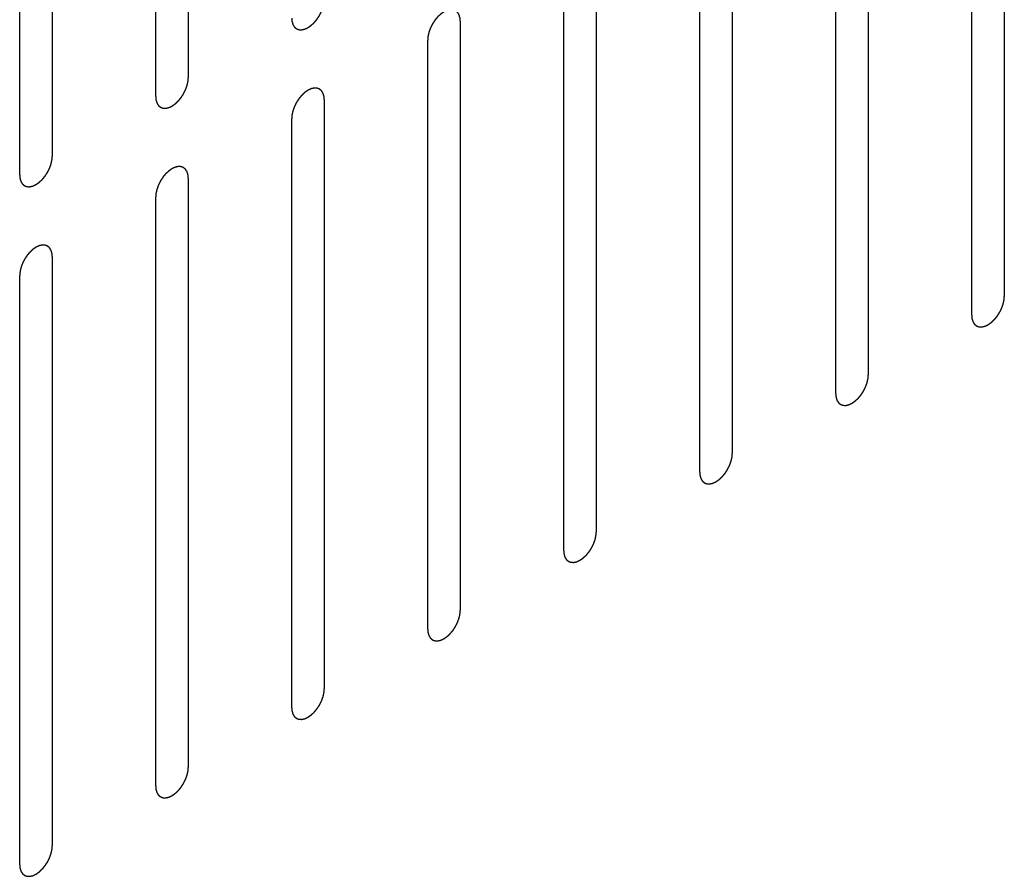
# Model space of a CAD drawing. Header units: inches. Extents: x 6 to 353, y 6 to 228.
# Tile 48 of 256: x 339.02 to 340.63, y 73.63 to 75.02. Entities that reach past the tile are written whole.
import ezdxf

# ---------------------------------------------------------------- set-up
doc = ezdxf.new("R2010")
doc.units = ezdxf.units.IN
doc.header["$LTSCALE"] = 19.946667
doc.header["$MEASUREMENT"] = 0
doc.linetypes.add('HIDDEN', pattern=[0.2, 0.1, -0.1])
doc.layers.add('DEFAULT_2', color=7, linetype='HIDDEN')

msp = doc.modelspace()

# ---------------------------------------------------------------- linework, layer by layer
at = {"layer": 'DEFAULT_2', "color": 7, "linetype": 'HIDDEN'}
for p, q in [((339.2973, 75.8891), (339.2973, 74.9297)), ((339.2443, 74.8991), (339.2443, 75.8585)), ((339.076, 75.7613), (339.076, 74.8019)), ((339.023, 74.7713), (339.023, 75.7307)), ((340.6253, 75.5331), (340.6253, 74.5737)), ((340.5723, 74.5431), (340.5723, 75.5024)), ((340.404, 75.4053), (340.404, 74.4459)), ((340.3509, 74.4153), (340.3509, 75.3747)), ((340.1826, 75.2775), (340.1826, 74.3181)), ((340.1296, 74.2875), (340.1296, 75.2469)), ((339.9613, 75.1497), (339.9613, 74.1903)), ((339.9083, 74.1597), (339.9083, 75.1191)), ((339.74, 75.0219), (339.74, 74.0626)), ((339.687, 74.0319), (339.687, 74.9913)), ((339.5187, 74.8942), (339.5187, 73.9348)), ((339.4656, 73.9042), (339.4656, 74.8635)), ((339.2973, 74.7664), (339.2973, 73.807)), ((339.2443, 73.7764), (339.2443, 74.7358)), ((339.076, 74.6386), (339.076, 73.6792)), ((339.023, 73.6486), (339.023, 74.608))]:
    msp.add_line(p, q, dxfattribs=at)
for points in [[(339.4656, 75.0268), (339.4657, 75.0259), (339.4658, 75.0245), (339.466, 75.0228), (339.4661, 75.022), (339.4661, 75.0215), (339.4661, 75.0212), (339.4662, 75.0209), (339.4664, 75.0205), (339.4666, 75.0198), (339.4669, 75.0188), (339.4672, 75.0178), (339.4674, 75.017), (339.4675, 75.0166), (339.4676, 75.0163), (339.4678, 75.0161), (339.468, 75.0158), (339.4683, 75.0152), (339.4688, 75.0144), (339.4694, 75.0136), (339.4697, 75.013), (339.4699, 75.0127), (339.47, 75.0124), (339.4703, 75.0123), (339.4705, 75.0121), (339.471, 75.0117), (339.4717, 75.0111), (339.4724, 75.0105), (339.4729, 75.0101), (339.4732, 75.0099), (339.4734, 75.0097), (339.4737, 75.0096), (339.474, 75.0095), (339.4746, 75.0093), (339.4754, 75.0089), (339.4762, 75.0086), (339.4768, 75.0084), (339.4772, 75.0083), (339.4774, 75.0082), (339.4777, 75.0082), (339.4781, 75.0082), (339.4787, 75.0081), (339.4797, 75.0081), (339.4806, 75.0081), (339.4813, 75.008), (339.4817, 75.008), (339.482, 75.008), (339.4823, 75.0081), (339.4827, 75.0082), (339.4834, 75.0083), (339.4844, 75.0086), (339.4855, 75.0088), (339.4862, 75.009), (339.4866, 75.0091), (339.4869, 75.0091), (339.4872, 75.0093), (339.4877, 75.0095), (339.4882, 75.0097), (339.4889, 75.01), (339.4897, 75.0104), (339.4906, 75.0108), (339.4914, 75.0112), (339.4918, 75.0114), (339.4922, 75.0115), (339.4925, 75.0118), (339.4929, 75.0121), (339.4937, 75.0126), (339.4947, 75.0133), (339.4958, 75.0141), (339.4967, 75.0147), (339.4973, 75.0151), (339.4979, 75.0157), (339.4987, 75.0164), (339.4998, 75.0174), (339.5008, 75.0183), (339.5016, 75.0191), (339.5023, 75.0197), (339.5028, 75.0204), (339.5036, 75.0213), (339.5045, 75.0224), (339.5055, 75.0235), (339.5062, 75.0245), (339.5068, 75.0251), (339.5073, 75.0259), (339.508, 75.0269), (339.5089, 75.0282), (339.5097, 75.0295), (339.5104, 75.0306), (339.5109, 75.0313), (339.5113, 75.0321), (339.5119, 75.0332), (339.5125, 75.0346), (339.5132, 75.0359), (339.5138, 75.037), (339.5142, 75.0378), (339.5145, 75.0387), (339.5149, 75.0398), (339.5154, 75.0412), (339.5159, 75.0426), (339.5163, 75.0437), (339.5167, 75.0445), (339.5168, 75.0453), (339.5171, 75.0464), (339.5174, 75.0478), (339.5177, 75.0492), (339.5179, 75.0503), (339.5182, 75.0511), (339.5182, 75.0519), (339.5183, 75.053), (339.5184, 75.0548), (339.5186, 75.0564), (339.5187, 75.0575)], [(339.74, 75.0219), (339.7399, 75.0229), (339.7398, 75.0243), (339.7396, 75.026), (339.7396, 75.0268), (339.7395, 75.0272), (339.7395, 75.0276), (339.7394, 75.0279), (339.7393, 75.0283), (339.739, 75.029), (339.7387, 75.03), (339.7384, 75.031), (339.7382, 75.0318), (339.7381, 75.0322), (339.738, 75.0325), (339.7378, 75.0327), (339.7376, 75.033), (339.7373, 75.0336), (339.7368, 75.0344), (339.7363, 75.0352), (339.7359, 75.0358), (339.7357, 75.0361), (339.7356, 75.0364), (339.7353, 75.0365), (339.7351, 75.0367), (339.7346, 75.0371), (339.7339, 75.0377), (339.7332, 75.0383), (339.7327, 75.0387), (339.7324, 75.0389), (339.7322, 75.0391), (339.732, 75.0392), (339.7316, 75.0393), (339.7311, 75.0395), (339.7302, 75.0399), (339.7294, 75.0402), (339.7288, 75.0404), (339.7285, 75.0405), (339.7282, 75.0406), (339.7279, 75.0406), (339.7276, 75.0406), (339.7269, 75.0407), (339.7259, 75.0407), (339.725, 75.0407), (339.7243, 75.0408), (339.7239, 75.0408), (339.7237, 75.0408), (339.7234, 75.0407), (339.7229, 75.0406), (339.7222, 75.0405), (339.7212, 75.0402), (339.7202, 75.04), (339.7194, 75.0398), (339.719, 75.0397), (339.7187, 75.0397), (339.7184, 75.0395), (339.718, 75.0393), (339.7174, 75.0391), (339.7168, 75.0388), (339.7159, 75.0384), (339.715, 75.038), (339.7142, 75.0376), (339.7138, 75.0374), (339.7135, 75.0373), (339.7132, 75.037), (339.7127, 75.0367), (339.712, 75.0362), (339.7109, 75.0355), (339.7098, 75.0347), (339.709, 75.0341), (339.7083, 75.0337), (339.7077, 75.0331), (339.7069, 75.0324), (339.7058, 75.0314), (339.7048, 75.0305), (339.704, 75.0297), (339.7034, 75.0291), (339.7028, 75.0284), (339.702, 75.0275), (339.7011, 75.0264), (339.7001, 75.0253), (339.6994, 75.0243), (339.6988, 75.0237), (339.6983, 75.0229), (339.6976, 75.0219), (339.6968, 75.0206), (339.6959, 75.0193), (339.6952, 75.0182), (339.6947, 75.0175), (339.6943, 75.0166), (339.6938, 75.0156), (339.6931, 75.0142), (339.6924, 75.0128), (339.6919, 75.0118), (339.6914, 75.011), (339.6911, 75.0101), (339.6907, 75.009), (339.6902, 75.0076), (339.6897, 75.0062), (339.6893, 75.0051), (339.689, 75.0043), (339.6888, 75.0034), (339.6885, 75.0023), (339.6882, 75.001), (339.6879, 74.9996), (339.6877, 74.9985), (339.6874, 74.9977), (339.6874, 74.9969), (339.6873, 74.9958), (339.6872, 74.994), (339.687, 74.9924), (339.687, 74.9913)], [(339.2443, 74.8991), (339.2444, 74.8981), (339.2445, 74.8967), (339.2447, 74.8951), (339.2447, 74.8942), (339.2448, 74.8938), (339.2448, 74.8934), (339.2449, 74.8931), (339.245, 74.8927), (339.2453, 74.892), (339.2456, 74.891), (339.2459, 74.89), (339.2461, 74.8893), (339.2462, 74.8889), (339.2463, 74.8885), (339.2465, 74.8883), (339.2467, 74.888), (339.247, 74.8874), (339.2475, 74.8866), (339.248, 74.8858), (339.2484, 74.8852), (339.2486, 74.8849), (339.2487, 74.8847), (339.249, 74.8845), (339.2492, 74.8843), (339.2497, 74.8839), (339.2504, 74.8833), (339.2511, 74.8827), (339.2516, 74.8823), (339.2519, 74.8821), (339.2521, 74.8819), (339.2523, 74.8818), (339.2527, 74.8817), (339.2532, 74.8815), (339.2541, 74.8812), (339.2549, 74.8809), (339.2555, 74.8806), (339.2558, 74.8805), (339.2561, 74.8804), (339.2564, 74.8804), (339.2567, 74.8804), (339.2574, 74.8804), (339.2584, 74.8803), (339.2593, 74.8803), (339.26, 74.8803), (339.2604, 74.8802), (339.2606, 74.8802), (339.2609, 74.8803), (339.2614, 74.8804), (339.2621, 74.8806), (339.2631, 74.8808), (339.2641, 74.881), (339.2649, 74.8812), (339.2653, 74.8813), (339.2656, 74.8813), (339.2659, 74.8815), (339.2664, 74.8817), (339.2669, 74.8819), (339.2676, 74.8822), (339.2684, 74.8826), (339.2693, 74.8831), (339.2701, 74.8834), (339.2705, 74.8836), (339.2708, 74.8837), (339.2711, 74.884), (339.2716, 74.8843), (339.2723, 74.8848), (339.2734, 74.8855), (339.2745, 74.8863), (339.2753, 74.8869), (339.276, 74.8873), (339.2766, 74.8879), (339.2774, 74.8886), (339.2785, 74.8896), (339.2795, 74.8906), (339.2803, 74.8913), (339.2809, 74.8919), (339.2815, 74.8926), (339.2823, 74.8935), (339.2832, 74.8946), (339.2842, 74.8958), (339.2849, 74.8967), (339.2855, 74.8973), (339.286, 74.8981), (339.2867, 74.8992), (339.2875, 74.9005), (339.2884, 74.9017), (339.2891, 74.9028), (339.2896, 74.9035), (339.29, 74.9044), (339.2905, 74.9054), (339.2912, 74.9068), (339.2919, 74.9082), (339.2924, 74.9093), (339.2929, 74.9101), (339.2932, 74.9109), (339.2936, 74.912), (339.2941, 74.9134), (339.2946, 74.9148), (339.295, 74.9159), (339.2953, 74.9167), (339.2955, 74.9176), (339.2958, 74.9187), (339.2961, 74.92), (339.2964, 74.9214), (339.2966, 74.9225), (339.2969, 74.9233), (339.2969, 74.9241), (339.297, 74.9252), (339.2971, 74.927), (339.2973, 74.9286), (339.2973, 74.9297)], [(339.5187, 74.8942), (339.5186, 74.8951), (339.5185, 74.8965), (339.5183, 74.8982), (339.5182, 74.899), (339.5182, 74.8995), (339.5182, 74.8998), (339.5181, 74.9001), (339.5179, 74.9005), (339.5177, 74.9012), (339.5174, 74.9023), (339.5171, 74.9033), (339.5169, 74.904), (339.5168, 74.9044), (339.5167, 74.9047), (339.5165, 74.9049), (339.5163, 74.9052), (339.516, 74.9058), (339.5155, 74.9066), (339.5149, 74.9074), (339.5146, 74.908), (339.5144, 74.9083), (339.5143, 74.9086), (339.514, 74.9087), (339.5138, 74.909), (339.5133, 74.9094), (339.5126, 74.9099), (339.5119, 74.9105), (339.5114, 74.9109), (339.5111, 74.9112), (339.5109, 74.9114), (339.5106, 74.9114), (339.5103, 74.9116), (339.5097, 74.9118), (339.5089, 74.9121), (339.5081, 74.9124), (339.5075, 74.9126), (339.5071, 74.9127), (339.5069, 74.9128), (339.5066, 74.9128), (339.5062, 74.9128), (339.5056, 74.9129), (339.5046, 74.9129), (339.5037, 74.9129), (339.503, 74.913), (339.5026, 74.913), (339.5023, 74.913), (339.502, 74.9129), (339.5016, 74.9128), (339.5009, 74.9127), (339.4999, 74.9125), (339.4988, 74.9122), (339.4981, 74.9121), (339.4977, 74.912), (339.4974, 74.9119), (339.4971, 74.9117), (339.4966, 74.9115), (339.4961, 74.9113), (339.4954, 74.911), (339.4946, 74.9106), (339.4937, 74.9102), (339.4929, 74.9098), (339.4925, 74.9096), (339.4921, 74.9095), (339.4918, 74.9092), (339.4914, 74.909), (339.4906, 74.9084), (339.4896, 74.9077), (339.4885, 74.907), (339.4876, 74.9064), (339.487, 74.906), (339.4864, 74.9053), (339.4856, 74.9046), (339.4845, 74.9036), (339.4835, 74.9027), (339.4827, 74.9019), (339.482, 74.9014), (339.4815, 74.9006), (339.4807, 74.8997), (339.4798, 74.8986), (339.4788, 74.8975), (339.4781, 74.8966), (339.4775, 74.8959), (339.477, 74.8951), (339.4763, 74.8941), (339.4754, 74.8928), (339.4746, 74.8915), (339.4739, 74.8905), (339.4734, 74.8897), (339.473, 74.8889), (339.4724, 74.8878), (339.4718, 74.8864), (339.4711, 74.8851), (339.4705, 74.884), (339.4701, 74.8832), (339.4698, 74.8823), (339.4694, 74.8812), (339.4689, 74.8798), (339.4684, 74.8784), (339.468, 74.8773), (339.4676, 74.8765), (339.4675, 74.8757), (339.4672, 74.8746), (339.4669, 74.8732), (339.4666, 74.8718), (339.4664, 74.8707), (339.4661, 74.8699), (339.4661, 74.8691), (339.466, 74.868), (339.4659, 74.8662), (339.4657, 74.8646), (339.4656, 74.8635)], [(339.023, 74.7713), (339.0231, 74.7703), (339.0232, 74.7689), (339.0233, 74.7673), (339.0234, 74.7665), (339.0235, 74.766), (339.0235, 74.7656), (339.0236, 74.7653), (339.0237, 74.7649), (339.0239, 74.7642), (339.0242, 74.7632), (339.0246, 74.7622), (339.0248, 74.7615), (339.0249, 74.7611), (339.025, 74.7608), (339.0251, 74.7605), (339.0253, 74.7602), (339.0257, 74.7596), (339.0262, 74.7588), (339.0267, 74.758), (339.0271, 74.7575), (339.0273, 74.7571), (339.0274, 74.7569), (339.0276, 74.7567), (339.0279, 74.7565), (339.0284, 74.7561), (339.0291, 74.7555), (339.0298, 74.7549), (339.0303, 74.7545), (339.0305, 74.7543), (339.0307, 74.7541), (339.031, 74.754), (339.0313, 74.7539), (339.0319, 74.7537), (339.0328, 74.7534), (339.0336, 74.7531), (339.0342, 74.7528), (339.0345, 74.7527), (339.0347, 74.7526), (339.035, 74.7526), (339.0354, 74.7526), (339.0361, 74.7526), (339.037, 74.7525), (339.038, 74.7525), (339.0386, 74.7525), (339.039, 74.7525), (339.0393, 74.7524), (339.0396, 74.7525), (339.04, 74.7526), (339.0408, 74.7528), (339.0418, 74.753), (339.0428, 74.7532), (339.0435, 74.7534), (339.044, 74.7535), (339.0443, 74.7535), (339.0446, 74.7537), (339.045, 74.7539), (339.0456, 74.7542), (339.0462, 74.7545), (339.0471, 74.7549), (339.048, 74.7553), (339.0487, 74.7556), (339.0492, 74.7558), (339.0495, 74.756), (339.0498, 74.7562), (339.0503, 74.7565), (339.051, 74.757), (339.0521, 74.7578), (339.0532, 74.7585), (339.054, 74.7591), (339.0547, 74.7595), (339.0553, 74.7601), (339.0561, 74.7609), (339.0571, 74.7618), (339.0582, 74.7628), (339.059, 74.7636), (339.0596, 74.7641), (339.0602, 74.7648), (339.0609, 74.7657), (339.0619, 74.7668), (339.0628, 74.768), (339.0636, 74.7689), (339.0642, 74.7695), (339.0647, 74.7703), (339.0654, 74.7714), (339.0662, 74.7727), (339.0671, 74.774), (339.0677, 74.775), (339.0683, 74.7758), (339.0687, 74.7766), (339.0692, 74.7777), (339.0699, 74.779), (339.0706, 74.7804), (339.0711, 74.7815), (339.0716, 74.7823), (339.0718, 74.7831), (339.0723, 74.7842), (339.0728, 74.7856), (339.0733, 74.787), (339.0737, 74.7881), (339.074, 74.789), (339.0742, 74.7898), (339.0744, 74.7909), (339.0747, 74.7923), (339.0751, 74.7936), (339.0753, 74.7947), (339.0755, 74.7956), (339.0756, 74.7963), (339.0757, 74.7974), (339.0758, 74.7993), (339.0759, 74.8008), (339.076, 74.8019)], [(339.2973, 74.7664), (339.2973, 74.7673), (339.2971, 74.7687), (339.297, 74.7704), (339.2969, 74.7712), (339.2969, 74.7717), (339.2969, 74.7721), (339.2967, 74.7723), (339.2966, 74.7728), (339.2964, 74.7735), (339.2961, 74.7745), (339.2958, 74.7755), (339.2956, 74.7762), (339.2954, 74.7766), (339.2954, 74.7769), (339.2952, 74.7771), (339.295, 74.7775), (339.2946, 74.778), (339.2941, 74.7788), (339.2936, 74.7796), (339.2933, 74.7802), (339.2931, 74.7805), (339.2929, 74.7808), (339.2927, 74.7809), (339.2924, 74.7812), (339.2919, 74.7816), (339.2912, 74.7822), (339.2905, 74.7827), (339.2901, 74.7832), (339.2898, 74.7834), (339.2896, 74.7836), (339.2893, 74.7836), (339.289, 74.7838), (339.2884, 74.784), (339.2876, 74.7843), (339.2867, 74.7846), (339.2862, 74.7848), (339.2858, 74.7849), (339.2856, 74.7851), (339.2853, 74.785), (339.2849, 74.7851), (339.2842, 74.7851), (339.2833, 74.7851), (339.2823, 74.7852), (339.2817, 74.7852), (339.2813, 74.7852), (339.281, 74.7853), (339.2807, 74.7852), (339.2803, 74.7851), (339.2796, 74.7849), (339.2785, 74.7847), (339.2775, 74.7844), (339.2768, 74.7843), (339.2764, 74.7842), (339.2761, 74.7841), (339.2757, 74.784), (339.2753, 74.7838), (339.2748, 74.7835), (339.2741, 74.7832), (339.2732, 74.7828), (339.2724, 74.7824), (339.2716, 74.7821), (339.2712, 74.7818), (339.2708, 74.7817), (339.2705, 74.7815), (339.2701, 74.7812), (339.2693, 74.7807), (339.2683, 74.7799), (339.2672, 74.7792), (339.2663, 74.7786), (339.2657, 74.7782), (339.2651, 74.7776), (339.2642, 74.7768), (339.2632, 74.7758), (339.2622, 74.7749), (339.2613, 74.7741), (339.2607, 74.7736), (339.2602, 74.7729), (339.2594, 74.772), (339.2584, 74.7708), (339.2575, 74.7697), (339.2567, 74.7688), (339.2561, 74.7681), (339.2556, 74.7673), (339.255, 74.7663), (339.2541, 74.765), (339.2533, 74.7637), (339.2526, 74.7627), (339.252, 74.7619), (339.2517, 74.7611), (339.2511, 74.76), (339.2504, 74.7586), (339.2497, 74.7573), (339.2492, 74.7562), (339.2488, 74.7554), (339.2485, 74.7546), (339.2481, 74.7534), (339.2476, 74.752), (339.2471, 74.7507), (339.2467, 74.7495), (339.2463, 74.7487), (339.2462, 74.7479), (339.2459, 74.7468), (339.2456, 74.7454), (339.2453, 74.744), (339.245, 74.7429), (339.2448, 74.7421), (339.2448, 74.7413), (339.2447, 74.7403), (339.2445, 74.7384), (339.2444, 74.7368), (339.2443, 74.7358)], [(339.076, 74.6386), (339.0759, 74.6395), (339.0758, 74.641), (339.0757, 74.6426), (339.0756, 74.6434), (339.0755, 74.6439), (339.0755, 74.6443), (339.0754, 74.6446), (339.0753, 74.645), (339.0751, 74.6457), (339.0748, 74.6467), (339.0745, 74.6477), (339.0742, 74.6484), (339.0741, 74.6488), (339.074, 74.6491), (339.0739, 74.6494), (339.0737, 74.6497), (339.0733, 74.6502), (339.0728, 74.6511), (339.0723, 74.6519), (339.0719, 74.6524), (339.0717, 74.6527), (339.0716, 74.653), (339.0714, 74.6532), (339.0711, 74.6534), (339.0706, 74.6538), (339.0699, 74.6544), (339.0692, 74.655), (339.0687, 74.6554), (339.0685, 74.6556), (339.0683, 74.6558), (339.068, 74.6559), (339.0677, 74.656), (339.0671, 74.6562), (339.0663, 74.6565), (339.0654, 74.6568), (339.0648, 74.657), (339.0645, 74.6572), (339.0643, 74.6573), (339.064, 74.6573), (339.0636, 74.6573), (339.0629, 74.6573), (339.062, 74.6574), (339.061, 74.6574), (339.0604, 74.6574), (339.06, 74.6574), (339.0597, 74.6575), (339.0594, 74.6574), (339.059, 74.6573), (339.0583, 74.6571), (339.0572, 74.6569), (339.0562, 74.6567), (339.0555, 74.6565), (339.0551, 74.6564), (339.0548, 74.6564), (339.0544, 74.6562), (339.054, 74.656), (339.0534, 74.6557), (339.0528, 74.6554), (339.0519, 74.655), (339.051, 74.6546), (339.0503, 74.6543), (339.0498, 74.6541), (339.0495, 74.6539), (339.0492, 74.6537), (339.0488, 74.6534), (339.048, 74.6529), (339.0469, 74.6521), (339.0459, 74.6514), (339.045, 74.6508), (339.0443, 74.6504), (339.0437, 74.6498), (339.0429, 74.649), (339.0419, 74.6481), (339.0408, 74.6471), (339.04, 74.6463), (339.0394, 74.6458), (339.0388, 74.6451), (339.0381, 74.6442), (339.0371, 74.643), (339.0362, 74.6419), (339.0354, 74.641), (339.0348, 74.6404), (339.0343, 74.6395), (339.0336, 74.6385), (339.0328, 74.6372), (339.0319, 74.6359), (339.0313, 74.6349), (339.0307, 74.6341), (339.0304, 74.6333), (339.0298, 74.6322), (339.0291, 74.6309), (339.0284, 74.6295), (339.0279, 74.6284), (339.0274, 74.6276), (339.0272, 74.6268), (339.0268, 74.6257), (339.0263, 74.6243), (339.0257, 74.6229), (339.0253, 74.6218), (339.025, 74.6209), (339.0248, 74.6201), (339.0246, 74.619), (339.0243, 74.6176), (339.0239, 74.6163), (339.0237, 74.6152), (339.0235, 74.6143), (339.0235, 74.6135), (339.0234, 74.6125), (339.0232, 74.6106), (339.0231, 74.609), (339.023, 74.608)], [(340.5723, 74.5431), (340.5723, 74.5421), (340.5725, 74.5407), (340.5726, 74.5391), (340.5727, 74.5382), (340.5727, 74.5378), (340.5727, 74.5374), (340.5729, 74.5371), (340.573, 74.5367), (340.5732, 74.536), (340.5735, 74.535), (340.5738, 74.534), (340.574, 74.5333), (340.5742, 74.5329), (340.5742, 74.5325), (340.5744, 74.5323), (340.5746, 74.532), (340.575, 74.5314), (340.5755, 74.5306), (340.576, 74.5298), (340.5763, 74.5292), (340.5765, 74.5289), (340.5767, 74.5287), (340.5769, 74.5285), (340.5772, 74.5283), (340.5777, 74.5279), (340.5783, 74.5273), (340.579, 74.5267), (340.5795, 74.5263), (340.5798, 74.5261), (340.58, 74.5259), (340.5803, 74.5258), (340.5806, 74.5257), (340.5812, 74.5255), (340.582, 74.5251), (340.5829, 74.5248), (340.5834, 74.5246), (340.5838, 74.5245), (340.584, 74.5244), (340.5843, 74.5244), (340.5847, 74.5244), (340.5853, 74.5244), (340.5863, 74.5243), (340.5872, 74.5243), (340.5879, 74.5242), (340.5883, 74.5242), (340.5886, 74.5242), (340.5889, 74.5243), (340.5893, 74.5244), (340.59, 74.5245), (340.5911, 74.5248), (340.5921, 74.525), (340.5928, 74.5252), (340.5932, 74.5253), (340.5935, 74.5253), (340.5939, 74.5255), (340.5943, 74.5257), (340.5948, 74.5259), (340.5955, 74.5262), (340.5964, 74.5266), (340.5972, 74.527), (340.598, 74.5274), (340.5984, 74.5276), (340.5988, 74.5277), (340.5991, 74.528), (340.5995, 74.5283), (340.6003, 74.5288), (340.6013, 74.5295), (340.6024, 74.5303), (340.6033, 74.5309), (340.6039, 74.5313), (340.6045, 74.5319), (340.6054, 74.5326), (340.6064, 74.5336), (340.6074, 74.5346), (340.6083, 74.5353), (340.6089, 74.5359), (340.6094, 74.5366), (340.6102, 74.5375), (340.6112, 74.5386), (340.6121, 74.5397), (340.6129, 74.5407), (340.6135, 74.5413), (340.6139, 74.5421), (340.6146, 74.5431), (340.6155, 74.5444), (340.6163, 74.5457), (340.617, 74.5468), (340.6175, 74.5475), (340.6179, 74.5484), (340.6185, 74.5494), (340.6192, 74.5508), (340.6199, 74.5522), (340.6204, 74.5532), (340.6208, 74.5541), (340.6211, 74.5549), (340.6215, 74.556), (340.622, 74.5574), (340.6225, 74.5588), (340.6229, 74.5599), (340.6233, 74.5607), (340.6234, 74.5616), (340.6237, 74.5627), (340.624, 74.564), (340.6243, 74.5654), (340.6246, 74.5665), (340.6248, 74.5673), (340.6248, 74.5681), (340.6249, 74.5692), (340.6251, 74.571), (340.6252, 74.5726), (340.6253, 74.5737)], [(340.3509, 74.4153), (340.351, 74.4143), (340.3511, 74.4129), (340.3513, 74.4113), (340.3514, 74.4104), (340.3514, 74.41), (340.3514, 74.4096), (340.3515, 74.4093), (340.3516, 74.4089), (340.3519, 74.4082), (340.3522, 74.4072), (340.3525, 74.4062), (340.3527, 74.4055), (340.3528, 74.4051), (340.3529, 74.4047), (340.3531, 74.4045), (340.3533, 74.4042), (340.3536, 74.4036), (340.3541, 74.4028), (340.3547, 74.402), (340.355, 74.4015), (340.3552, 74.4011), (340.3553, 74.4009), (340.3556, 74.4007), (340.3558, 74.4005), (340.3563, 74.4001), (340.357, 74.3995), (340.3577, 74.3989), (340.3582, 74.3985), (340.3585, 74.3983), (340.3587, 74.3981), (340.3589, 74.398), (340.3593, 74.3979), (340.3599, 74.3977), (340.3607, 74.3974), (340.3615, 74.3971), (340.3621, 74.3968), (340.3624, 74.3967), (340.3627, 74.3966), (340.363, 74.3966), (340.3634, 74.3966), (340.364, 74.3966), (340.365, 74.3965), (340.3659, 74.3965), (340.3666, 74.3965), (340.367, 74.3965), (340.3672, 74.3964), (340.3676, 74.3965), (340.368, 74.3966), (340.3687, 74.3968), (340.3697, 74.397), (340.3708, 74.3972), (340.3715, 74.3974), (340.3719, 74.3975), (340.3722, 74.3975), (340.3725, 74.3977), (340.373, 74.3979), (340.3735, 74.3982), (340.3742, 74.3985), (340.375, 74.3989), (340.3759, 74.3993), (340.3767, 74.3996), (340.3771, 74.3998), (340.3774, 74.3999), (340.3778, 74.4002), (340.3782, 74.4005), (340.3789, 74.401), (340.38, 74.4017), (340.3811, 74.4025), (340.382, 74.4031), (340.3826, 74.4035), (340.3832, 74.4041), (340.384, 74.4049), (340.3851, 74.4058), (340.3861, 74.4068), (340.3869, 74.4075), (340.3876, 74.4081), (340.3881, 74.4088), (340.3889, 74.4097), (340.3898, 74.4108), (340.3908, 74.412), (340.3915, 74.4129), (340.3921, 74.4135), (340.3926, 74.4143), (340.3933, 74.4154), (340.3942, 74.4167), (340.395, 74.418), (340.3957, 74.419), (340.3962, 74.4198), (340.3966, 74.4206), (340.3972, 74.4217), (340.3978, 74.423), (340.3985, 74.4244), (340.3991, 74.4255), (340.3995, 74.4263), (340.3998, 74.4271), (340.4002, 74.4282), (340.4007, 74.4296), (340.4012, 74.431), (340.4016, 74.4321), (340.402, 74.433), (340.4021, 74.4338), (340.4024, 74.4349), (340.4027, 74.4362), (340.403, 74.4376), (340.4032, 74.4387), (340.4035, 74.4396), (340.4035, 74.4403), (340.4036, 74.4414), (340.4037, 74.4432), (340.4039, 74.4448), (340.404, 74.4459)], [(340.1296, 74.2875), (340.1297, 74.2866), (340.1298, 74.2851), (340.13, 74.2835), (340.13, 74.2827), (340.1301, 74.2822), (340.1301, 74.2818), (340.1302, 74.2815), (340.1303, 74.2811), (340.1305, 74.2804), (340.1309, 74.2794), (340.1312, 74.2784), (340.1314, 74.2777), (340.1315, 74.2773), (340.1316, 74.277), (340.1318, 74.2767), (340.132, 74.2764), (340.1323, 74.2759), (340.1328, 74.275), (340.1333, 74.2742), (340.1337, 74.2737), (340.1339, 74.2734), (340.134, 74.2731), (340.1342, 74.2729), (340.1345, 74.2727), (340.135, 74.2723), (340.1357, 74.2717), (340.1364, 74.2711), (340.1369, 74.2707), (340.1372, 74.2705), (340.1374, 74.2703), (340.1376, 74.2702), (340.138, 74.2701), (340.1385, 74.2699), (340.1394, 74.2696), (340.1402, 74.2693), (340.1408, 74.2691), (340.1411, 74.2689), (340.1414, 74.2688), (340.1417, 74.2688), (340.142, 74.2688), (340.1427, 74.2688), (340.1437, 74.2688), (340.1446, 74.2687), (340.1453, 74.2687), (340.1456, 74.2687), (340.1459, 74.2686), (340.1462, 74.2687), (340.1467, 74.2688), (340.1474, 74.269), (340.1484, 74.2692), (340.1494, 74.2694), (340.1502, 74.2696), (340.1506, 74.2697), (340.1509, 74.2697), (340.1512, 74.2699), (340.1516, 74.2701), (340.1522, 74.2704), (340.1528, 74.2707), (340.1537, 74.2711), (340.1546, 74.2715), (340.1554, 74.2718), (340.1558, 74.272), (340.1561, 74.2722), (340.1564, 74.2724), (340.1569, 74.2727), (340.1576, 74.2732), (340.1587, 74.274), (340.1598, 74.2747), (340.1606, 74.2753), (340.1613, 74.2757), (340.1619, 74.2763), (340.1627, 74.2771), (340.1637, 74.278), (340.1648, 74.279), (340.1656, 74.2798), (340.1662, 74.2803), (340.1668, 74.281), (340.1676, 74.2819), (340.1685, 74.2831), (340.1695, 74.2842), (340.1702, 74.2851), (340.1708, 74.2857), (340.1713, 74.2866), (340.172, 74.2876), (340.1728, 74.2889), (340.1737, 74.2902), (340.1744, 74.2912), (340.1749, 74.292), (340.1753, 74.2928), (340.1758, 74.2939), (340.1765, 74.2952), (340.1772, 74.2966), (340.1777, 74.2977), (340.1782, 74.2985), (340.1785, 74.2993), (340.1789, 74.3004), (340.1794, 74.3018), (340.1799, 74.3032), (340.1803, 74.3043), (340.1806, 74.3052), (340.1808, 74.306), (340.181, 74.3071), (340.1814, 74.3085), (340.1817, 74.3098), (340.1819, 74.3109), (340.1822, 74.3118), (340.1822, 74.3126), (340.1823, 74.3136), (340.1824, 74.3155), (340.1826, 74.3171), (340.1826, 74.3181)], [(339.9083, 74.1597), (339.9084, 74.1588), (339.9085, 74.1574), (339.9086, 74.1557), (339.9087, 74.1549), (339.9088, 74.1544), (339.9088, 74.154), (339.9089, 74.1538), (339.909, 74.1534), (339.9092, 74.1526), (339.9095, 74.1516), (339.9098, 74.1506), (339.9101, 74.1499), (339.9102, 74.1495), (339.9103, 74.1492), (339.9104, 74.149), (339.9106, 74.1486), (339.911, 74.1481), (339.9115, 74.1473), (339.912, 74.1465), (339.9124, 74.1459), (339.9126, 74.1456), (339.9127, 74.1453), (339.9129, 74.1452), (339.9132, 74.1449), (339.9137, 74.1445), (339.9144, 74.1439), (339.9151, 74.1434), (339.9156, 74.143), (339.9158, 74.1427), (339.916, 74.1425), (339.9163, 74.1425), (339.9166, 74.1423), (339.9172, 74.1421), (339.918, 74.1418), (339.9189, 74.1415), (339.9195, 74.1413), (339.9198, 74.1412), (339.92, 74.141), (339.9203, 74.1411), (339.9207, 74.141), (339.9214, 74.141), (339.9223, 74.141), (339.9233, 74.1409), (339.9239, 74.1409), (339.9243, 74.1409), (339.9246, 74.1409), (339.9249, 74.141), (339.9253, 74.141), (339.9261, 74.1412), (339.9271, 74.1414), (339.9281, 74.1417), (339.9288, 74.1418), (339.9292, 74.1419), (339.9296, 74.142), (339.9299, 74.1421), (339.9303, 74.1423), (339.9309, 74.1426), (339.9315, 74.1429), (339.9324, 74.1433), (339.9333, 74.1437), (339.934, 74.1441), (339.9345, 74.1443), (339.9348, 74.1444), (339.9351, 74.1446), (339.9355, 74.1449), (339.9363, 74.1454), (339.9374, 74.1462), (339.9384, 74.1469), (339.9393, 74.1475), (339.94, 74.1479), (339.9406, 74.1485), (339.9414, 74.1493), (339.9424, 74.1503), (339.9435, 74.1512), (339.9443, 74.152), (339.9449, 74.1525), (339.9455, 74.1532), (339.9462, 74.1541), (339.9472, 74.1553), (339.9481, 74.1564), (339.9489, 74.1573), (339.9495, 74.158), (339.95, 74.1588), (339.9507, 74.1598), (339.9515, 74.1611), (339.9524, 74.1624), (339.953, 74.1634), (339.9536, 74.1642), (339.954, 74.165), (339.9545, 74.1661), (339.9552, 74.1675), (339.9559, 74.1688), (339.9564, 74.1699), (339.9569, 74.1707), (339.9571, 74.1716), (339.9576, 74.1727), (339.9581, 74.1741), (339.9586, 74.1754), (339.959, 74.1766), (339.9593, 74.1774), (339.9595, 74.1782), (339.9597, 74.1793), (339.96, 74.1807), (339.9604, 74.1821), (339.9606, 74.1832), (339.9608, 74.184), (339.9608, 74.1848), (339.9609, 74.1858), (339.9611, 74.1877), (339.9612, 74.1893), (339.9613, 74.1903)], [(339.687, 74.0319), (339.687, 74.031), (339.6872, 74.0296), (339.6873, 74.0279), (339.6874, 74.0271), (339.6874, 74.0266), (339.6874, 74.0263), (339.6876, 74.026), (339.6877, 74.0256), (339.6879, 74.0249), (339.6882, 74.0239), (339.6885, 74.0228), (339.6887, 74.0221), (339.6889, 74.0217), (339.6889, 74.0214), (339.6891, 74.0212), (339.6893, 74.0209), (339.6897, 74.0203), (339.6902, 74.0195), (339.6907, 74.0187), (339.691, 74.0181), (339.6912, 74.0178), (339.6914, 74.0175), (339.6916, 74.0174), (339.6919, 74.0171), (339.6924, 74.0167), (339.6931, 74.0162), (339.6938, 74.0156), (339.6942, 74.0152), (339.6945, 74.015), (339.6947, 74.0147), (339.695, 74.0147), (339.6953, 74.0146), (339.6959, 74.0143), (339.6967, 74.014), (339.6976, 74.0137), (339.6981, 74.0135), (339.6985, 74.0134), (339.6987, 74.0133), (339.699, 74.0133), (339.6994, 74.0133), (339.7001, 74.0132), (339.701, 74.0132), (339.702, 74.0132), (339.7026, 74.0131), (339.703, 74.0131), (339.7033, 74.0131), (339.7036, 74.0132), (339.704, 74.0133), (339.7047, 74.0134), (339.7058, 74.0136), (339.7068, 74.0139), (339.7075, 74.014), (339.7079, 74.0141), (339.7082, 74.0142), (339.7086, 74.0144), (339.709, 74.0146), (339.7095, 74.0148), (339.7102, 74.0151), (339.7111, 74.0155), (339.7119, 74.0159), (339.7127, 74.0163), (339.7131, 74.0165), (339.7135, 74.0166), (339.7138, 74.0169), (339.7142, 74.0171), (339.715, 74.0177), (339.716, 74.0184), (339.7171, 74.0191), (339.718, 74.0197), (339.7186, 74.0201), (339.7192, 74.0208), (339.7201, 74.0215), (339.7211, 74.0225), (339.7221, 74.0234), (339.723, 74.0242), (339.7236, 74.0247), (339.7241, 74.0255), (339.7249, 74.0264), (339.7259, 74.0275), (339.7268, 74.0286), (339.7276, 74.0295), (339.7282, 74.0302), (339.7287, 74.031), (339.7293, 74.032), (339.7302, 74.0333), (339.731, 74.0346), (339.7317, 74.0356), (339.7323, 74.0364), (339.7326, 74.0372), (339.7332, 74.0383), (339.7339, 74.0397), (339.7346, 74.041), (339.7351, 74.0421), (339.7355, 74.0429), (339.7358, 74.0438), (339.7362, 74.0449), (339.7367, 74.0463), (339.7372, 74.0477), (339.7376, 74.0488), (339.738, 74.0496), (339.7381, 74.0504), (339.7384, 74.0515), (339.7387, 74.0529), (339.739, 74.0543), (339.7393, 74.0554), (339.7395, 74.0562), (339.7395, 74.057), (339.7396, 74.0581), (339.7398, 74.0599), (339.7399, 74.0615), (339.74, 74.0626)], [(339.4656, 73.9042), (339.4657, 73.9032), (339.4658, 73.9018), (339.466, 73.9002), (339.4661, 73.8993), (339.4661, 73.8989), (339.4661, 73.8985), (339.4662, 73.8982), (339.4664, 73.8978), (339.4666, 73.8971), (339.4669, 73.8961), (339.4672, 73.8951), (339.4674, 73.8944), (339.4675, 73.894), (339.4676, 73.8936), (339.4678, 73.8934), (339.468, 73.8931), (339.4683, 73.8925), (339.4688, 73.8917), (339.4694, 73.8909), (339.4697, 73.8903), (339.4699, 73.89), (339.47, 73.8898), (339.4703, 73.8896), (339.4705, 73.8894), (339.471, 73.889), (339.4717, 73.8884), (339.4724, 73.8878), (339.4729, 73.8874), (339.4732, 73.8872), (339.4734, 73.887), (339.4737, 73.8869), (339.474, 73.8868), (339.4746, 73.8866), (339.4754, 73.8862), (339.4762, 73.8859), (339.4768, 73.8857), (339.4772, 73.8856), (339.4774, 73.8855), (339.4777, 73.8855), (339.4781, 73.8855), (339.4787, 73.8855), (339.4797, 73.8854), (339.4806, 73.8854), (339.4813, 73.8853), (339.4817, 73.8853), (339.482, 73.8853), (339.4823, 73.8854), (339.4827, 73.8855), (339.4834, 73.8856), (339.4844, 73.8859), (339.4855, 73.8861), (339.4862, 73.8863), (339.4866, 73.8864), (339.4869, 73.8864), (339.4872, 73.8866), (339.4877, 73.8868), (339.4882, 73.887), (339.4889, 73.8873), (339.4897, 73.8877), (339.4906, 73.8881), (339.4914, 73.8885), (339.4918, 73.8887), (339.4922, 73.8888), (339.4925, 73.8891), (339.4929, 73.8894), (339.4937, 73.8899), (339.4947, 73.8906), (339.4958, 73.8914), (339.4967, 73.892), (339.4973, 73.8924), (339.4979, 73.893), (339.4987, 73.8937), (339.4998, 73.8947), (339.5008, 73.8956), (339.5016, 73.8964), (339.5023, 73.897), (339.5028, 73.8977), (339.5036, 73.8986), (339.5045, 73.8997), (339.5055, 73.9008), (339.5062, 73.9018), (339.5068, 73.9024), (339.5073, 73.9032), (339.508, 73.9042), (339.5089, 73.9055), (339.5097, 73.9068), (339.5104, 73.9079), (339.5109, 73.9086), (339.5113, 73.9095), (339.5119, 73.9105), (339.5125, 73.9119), (339.5132, 73.9133), (339.5138, 73.9143), (339.5142, 73.9151), (339.5145, 73.916), (339.5149, 73.9171), (339.5154, 73.9185), (339.5159, 73.9199), (339.5163, 73.921), (339.5167, 73.9218), (339.5168, 73.9227), (339.5171, 73.9238), (339.5174, 73.9251), (339.5177, 73.9265), (339.5179, 73.9276), (339.5182, 73.9284), (339.5182, 73.9292), (339.5183, 73.9303), (339.5184, 73.9321), (339.5186, 73.9337), (339.5187, 73.9348)], [(339.2443, 73.7764), (339.2444, 73.7754), (339.2445, 73.774), (339.2447, 73.7724), (339.2447, 73.7715), (339.2448, 73.7711), (339.2448, 73.7707), (339.2449, 73.7704), (339.245, 73.77), (339.2453, 73.7693), (339.2456, 73.7683), (339.2459, 73.7673), (339.2461, 73.7666), (339.2462, 73.7662), (339.2463, 73.7658), (339.2465, 73.7656), (339.2467, 73.7653), (339.247, 73.7647), (339.2475, 73.7639), (339.248, 73.7631), (339.2484, 73.7626), (339.2486, 73.7622), (339.2487, 73.762), (339.249, 73.7618), (339.2492, 73.7616), (339.2497, 73.7612), (339.2504, 73.7606), (339.2511, 73.76), (339.2516, 73.7596), (339.2519, 73.7594), (339.2521, 73.7592), (339.2523, 73.7591), (339.2527, 73.759), (339.2532, 73.7588), (339.2541, 73.7585), (339.2549, 73.7582), (339.2555, 73.7579), (339.2558, 73.7578), (339.2561, 73.7577), (339.2564, 73.7577), (339.2567, 73.7577), (339.2574, 73.7577), (339.2584, 73.7576), (339.2593, 73.7576), (339.26, 73.7576), (339.2604, 73.7576), (339.2606, 73.7575), (339.2609, 73.7576), (339.2614, 73.7577), (339.2621, 73.7579), (339.2631, 73.7581), (339.2641, 73.7583), (339.2649, 73.7585), (339.2653, 73.7586), (339.2656, 73.7586), (339.2659, 73.7588), (339.2664, 73.759), (339.2669, 73.7593), (339.2676, 73.7596), (339.2684, 73.76), (339.2693, 73.7604), (339.2701, 73.7607), (339.2705, 73.7609), (339.2708, 73.761), (339.2711, 73.7613), (339.2716, 73.7616), (339.2723, 73.7621), (339.2734, 73.7628), (339.2745, 73.7636), (339.2753, 73.7642), (339.276, 73.7646), (339.2766, 73.7652), (339.2774, 73.766), (339.2785, 73.7669), (339.2795, 73.7679), (339.2803, 73.7686), (339.2809, 73.7692), (339.2815, 73.7699), (339.2823, 73.7708), (339.2832, 73.7719), (339.2842, 73.7731), (339.2849, 73.774), (339.2855, 73.7746), (339.286, 73.7754), (339.2867, 73.7765), (339.2875, 73.7778), (339.2884, 73.779), (339.2891, 73.7801), (339.2896, 73.7808), (339.29, 73.7817), (339.2905, 73.7828), (339.2912, 73.7841), (339.2919, 73.7855), (339.2924, 73.7866), (339.2929, 73.7874), (339.2932, 73.7882), (339.2936, 73.7893), (339.2941, 73.7907), (339.2946, 73.7921), (339.295, 73.7932), (339.2953, 73.7941), (339.2955, 73.7949), (339.2958, 73.796), (339.2961, 73.7973), (339.2964, 73.7987), (339.2966, 73.7998), (339.2969, 73.8006), (339.2969, 73.8014), (339.297, 73.8025), (339.2971, 73.8043), (339.2973, 73.8059), (339.2973, 73.807)], [(339.023, 73.6486), (339.0231, 73.6477), (339.0232, 73.6462), (339.0233, 73.6446), (339.0234, 73.6438), (339.0235, 73.6433), (339.0235, 73.6429), (339.0236, 73.6426), (339.0237, 73.6422), (339.0239, 73.6415), (339.0242, 73.6405), (339.0246, 73.6395), (339.0248, 73.6388), (339.0249, 73.6384), (339.025, 73.6381), (339.0251, 73.6378), (339.0253, 73.6375), (339.0257, 73.637), (339.0262, 73.6361), (339.0267, 73.6353), (339.0271, 73.6348), (339.0273, 73.6345), (339.0274, 73.6342), (339.0276, 73.634), (339.0279, 73.6338), (339.0284, 73.6334), (339.0291, 73.6328), (339.0298, 73.6322), (339.0303, 73.6318), (339.0305, 73.6316), (339.0307, 73.6314), (339.031, 73.6313), (339.0313, 73.6312), (339.0319, 73.631), (339.0328, 73.6307), (339.0336, 73.6304), (339.0342, 73.6302), (339.0345, 73.63), (339.0347, 73.6299), (339.035, 73.6299), (339.0354, 73.6299), (339.0361, 73.6299), (339.037, 73.6298), (339.038, 73.6298), (339.0386, 73.6298), (339.039, 73.6298), (339.0393, 73.6297), (339.0396, 73.6298), (339.04, 73.6299), (339.0408, 73.6301), (339.0418, 73.6303), (339.0428, 73.6305), (339.0435, 73.6307), (339.044, 73.6308), (339.0443, 73.6308), (339.0446, 73.631), (339.045, 73.6312), (339.0456, 73.6315), (339.0462, 73.6318), (339.0471, 73.6322), (339.048, 73.6326), (339.0487, 73.6329), (339.0492, 73.6331), (339.0495, 73.6333), (339.0498, 73.6335), (339.0503, 73.6338), (339.051, 73.6343), (339.0521, 73.6351), (339.0532, 73.6358), (339.054, 73.6364), (339.0547, 73.6368), (339.0553, 73.6374), (339.0561, 73.6382), (339.0571, 73.6391), (339.0582, 73.6401), (339.059, 73.6409), (339.0596, 73.6414), (339.0602, 73.6421), (339.0609, 73.643), (339.0619, 73.6442), (339.0628, 73.6453), (339.0636, 73.6462), (339.0642, 73.6468), (339.0647, 73.6477), (339.0654, 73.6487), (339.0662, 73.65), (339.0671, 73.6513), (339.0677, 73.6523), (339.0683, 73.6531), (339.0687, 73.6539), (339.0692, 73.655), (339.0699, 73.6563), (339.0706, 73.6577), (339.0711, 73.6588), (339.0716, 73.6596), (339.0718, 73.6604), (339.0723, 73.6615), (339.0728, 73.6629), (339.0733, 73.6643), (339.0737, 73.6654), (339.074, 73.6663), (339.0742, 73.6671), (339.0744, 73.6682), (339.0747, 73.6696), (339.0751, 73.6709), (339.0753, 73.672), (339.0755, 73.6729), (339.0756, 73.6737), (339.0757, 73.6747), (339.0758, 73.6766), (339.0759, 73.6782), (339.076, 73.6792)]]:
    msp.add_open_spline(points, degree=3, knots=[0, 0, 0, 0, 0.03125, 0.046875, 0.054688, 0.058594, 0.0625, 0.066406, 0.070312, 0.078125, 0.09375, 0.109375, 0.117188, 0.121094, 0.125, 0.128906, 0.132812, 0.140625, 0.15625, 0.171875, 0.179688, 0.183594, 0.1875, 0.191406, 0.195312, 0.203125, 0.21875, 0.234375, 0.242188, 0.246094, 0.25, 0.253906, 0.257812, 0.265625, 0.28125, 0.296875, 0.304688, 0.308594, 0.3125, 0.316406, 0.320312, 0.328125, 0.34375, 0.359375, 0.367188, 0.371094, 0.375, 0.378906, 0.382812, 0.390625, 0.40625, 0.421875, 0.429688, 0.433594, 0.4375, 0.441406, 0.445312, 0.453125, 0.460938, 0.46875, 0.484375, 0.492188, 0.496094, 0.5, 0.503906, 0.507812, 0.515625, 0.53125, 0.546875, 0.554688, 0.5625, 0.570312, 0.578125, 0.59375, 0.609375, 0.617188, 0.625, 0.632812, 0.640625, 0.65625, 0.671875, 0.679688, 0.6875, 0.695312, 0.703125, 0.71875, 0.734375, 0.742188, 0.75, 0.757812, 0.765625, 0.78125, 0.796875, 0.804688, 0.8125, 0.820312, 0.828125, 0.84375, 0.859375, 0.867188, 0.875, 0.882812, 0.890625, 0.90625, 0.921875, 0.929688, 0.9375, 0.945312, 0.953125, 0.96875, 1, 1, 1, 1], dxfattribs=at)

doc.saveas('drawing.dxf')
